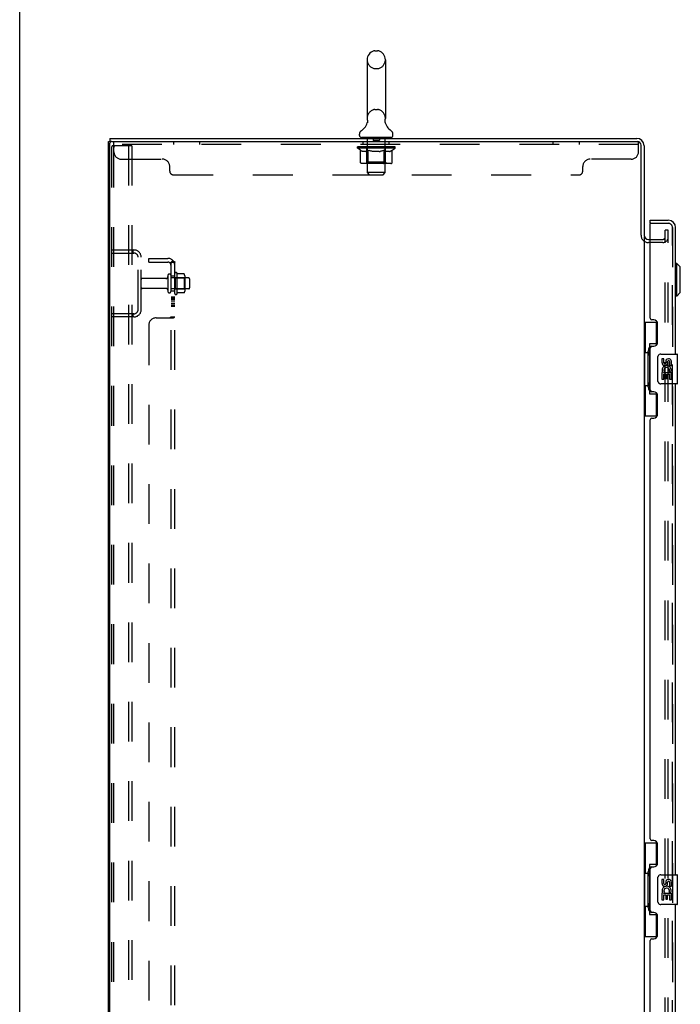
# Model space of a CAD drawing. Header units: inches. Extents: x 0 to 243, y 0 to 157.
# Tile 5 of 28: x 0 to 22, y 86 to 119. Entities that reach past the tile are written whole.
import ezdxf

# ---------------------------------------------------------------- set-up
doc = ezdxf.new("R2010")
doc.units = ezdxf.units.IN
doc.header["$LTSCALE"] = 13.348617
doc.header["$MEASUREMENT"] = 0
doc.linetypes.add('HIDDEN', pattern=[0.2, 0.1, -0.1])
doc.layers.get('0').update_dxf_attribs({"linetype": 'CONTINUOUS'})
for name, color, linetype in [('DEFAULT_2', 8, 'HIDDEN'), ('MAIN_RH_DOOR_ASSEMBLY', 7, 'CONTINUOUS'), ('SECONDARY_LH_DOOR_ASSEMBLY', 7, 'CONTINUOUS'), ('SUBPANEL', 7, 'CONTINUOUS')]:
    doc.layers.add(name, color=color, linetype=linetype)

msp = doc.modelspace()

# ---------------------------------------------------------------- linework, layer by layer
at = {"color": 7, "linetype": 'Continuous'}
for p, q in [((0, 0), (0, 157.043)), ((11.674, 117.486), (11.674, 115.511)), ((11.936, 117.786), (12.023, 117.786)), ((12.286, 117.486), (12.286, 115.511)), ((11.68, 115.368), (11.678, 115.363)), ((12.274, 115.422), (12.275, 115.427)), ((12.274, 115.417), (12.274, 115.422)), ((12.274, 115.412), (12.274, 115.417)), ((12.274, 115.407), (12.274, 115.412)), ((12.274, 115.402), (12.274, 115.407)), ((12.274, 115.397), (12.274, 115.402)), ((12.275, 115.392), (12.274, 115.397)), ((12.275, 115.427), (12.276, 115.432)), ((12.275, 115.387), (12.275, 115.392)), ((12.276, 115.382), (12.275, 115.387)), ((12.276, 115.432), (12.277, 115.437)), ((12.277, 115.378), (12.276, 115.383)), ((12.277, 115.437), (12.278, 115.441)), ((12.278, 115.374), (12.277, 115.378)), ((3.032, 114.841), (3.032, 114.737)), ((3.032, 114.841), (20.733, 114.841)), ((11.417, 114.94), (11.417, 114.979)), ((11.48, 114.871), (11.48, 114.841)), ((12.48, 114.871), (11.48, 114.871)), ((12.48, 114.871), (12.48, 114.841)), ((12.542, 114.94), (12.542, 114.979)), ((2.98, 42.945), (2.98, 114.737)), ((2.98, 114.737), (3.032, 114.737)), ((3.032, 42.997), (3.032, 114.685)), ((3.084, 114.737), (20.751, 114.737)), ((20.876, 111.589), (20.876, 114.612)), ((20.98, 114.594), (20.98, 111.587)), ((20.98, 111.548), (20.98, 50.133)), ((21.122, 111.445), (21.184, 111.445))]:
    msp.add_line(p, q, dxfattribs=at)
at = {"color": 3, "linetype": 'Continuous'}
msp.add_line((3.084, 114.737), (3.032, 114.737), dxfattribs=at)
at = {"color": 7, "linetype": 'Continuous'}
msp.add_lwpolyline([(11.682, 115.441), (11.683, 115.437), (11.684, 115.432), (11.684, 115.427), (11.685, 115.422), (11.685, 115.417), (11.685, 115.412), (11.686, 115.407), (11.685, 115.402), (11.685, 115.397), (11.685, 115.392), (11.684, 115.388), (11.683, 115.383), (11.682, 115.378), (11.681, 115.373), (11.68, 115.368)], dxfattribs=at)
for centre, radius, start, end in [((11.98, 117.486), 0.306, 105.6303, 180), ((11.936, 117.642), 0.144, 90, 105.6303), ((12.023, 117.642), 0.144, 74.3697, 90), ((11.98, 117.486), 0.306, 0, 74.3697), ((11.98, 115.511), 0.306, 180, 193.2053), ((11.98, 115.511), 0.306, 346.7947, 360), ((11.182, 115.527), 0.523, 304.6624, 347.2389), ((12.778, 115.527), 0.523, 192.7611, 235.3376), ((11.561, 114.979), 0.144, 124.6624, 180), ((11.486, 114.94), 0.069, 180, 265), ((12.473, 114.94), 0.069, 275, 360), ((12.398, 114.979), 0.144, 360, 55.3376), ((20.733, 114.594), 0.246, 0, 90), ((3.084, 114.685), 0.052, 90, 180), ((20.751, 114.612), 0.125, 0, 90), ((21.122, 111.587), 0.142, 180, 270)]:
    msp.add_arc(centre, radius, start, end, dxfattribs=at)
at = {"layer": 'DEFAULT_2', "color": 8, "linetype": 'HIDDEN'}
for p, q in [((11.936, 117.186), (12.023, 117.186)), ((11.936, 115.811), (12.023, 115.811)), ((11.667, 114.871), (11.667, 114.841)), ((11.68, 113.69), (11.68, 114.841)), ((11.875, 114.861), (11.875, 114.781)), ((12.085, 114.861), (12.085, 114.781)), ((12.28, 113.69), (12.28, 114.841)), ((12.292, 114.871), (12.292, 114.841)), ((3.084, 114.528), (3.084, 43.153)), ((3.201, 114.591), (3.128, 114.591)), ((3.157, 114.528), (3.157, 43.153)), ((3.167, 114.392), (3.167, 114.737)), ((20.792, 114.633), (3.167, 114.633)), ((3.762, 114.591), (3.201, 114.591)), ((3.658, 114.591), (3.658, 43.091)), ((3.762, 114.591), (3.762, 43.091)), ((5.167, 114.737), (5.167, 114.633)), ((6.042, 114.737), (6.042, 114.633)), ((11.346, 114.51), (11.346, 114.557)), ((11.446, 114.44), (11.346, 114.51)), ((12.613, 114.51), (11.346, 114.51)), ((11.356, 114.55), (11.356, 114.557)), ((11.365, 114.547), (11.365, 114.55)), ((11.365, 114.547), (12.595, 114.547)), ((11.374, 114.547), (11.374, 114.55)), ((11.374, 114.547), (11.374, 114.55)), ((11.385, 114.55), (11.385, 114.557)), ((11.401, 114.547), (11.401, 114.55)), ((11.403, 114.547), (11.403, 114.55)), ((11.431, 114.55), (11.431, 114.557)), ((11.446, 114.547), (11.446, 114.55)), ((11.448, 114.547), (11.448, 114.55)), ((11.653, 114.55), (11.451, 114.55)), ((11.495, 114.55), (11.495, 114.557)), ((11.496, 114.547), (11.496, 114.55)), ((11.497, 114.547), (11.497, 114.55)), ((11.5, 114.547), (11.5, 114.55)), ((11.507, 114.547), (11.507, 114.55)), ((11.507, 114.547), (11.507, 114.55)), ((11.51, 114.547), (11.51, 114.55)), ((11.514, 114.547), (11.514, 114.551)), ((11.518, 114.547), (11.518, 114.55)), ((11.532, 114.547), (11.532, 114.55)), ((11.542, 114.633), (11.542, 114.737)), ((11.55, 114.547), (11.55, 114.55)), ((11.551, 114.547), (11.551, 114.552)), ((11.571, 114.547), (11.571, 114.55)), ((11.571, 114.547), (11.571, 114.55)), ((11.573, 114.55), (11.573, 114.557)), ((11.582, 114.547), (11.582, 114.55)), ((11.586, 114.547), (11.586, 114.55)), ((11.596, 114.547), (11.596, 114.55)), ((11.607, 114.547), (11.607, 114.554)), ((11.622, 114.547), (11.622, 114.55)), ((11.625, 114.547), (11.625, 114.55)), ((11.653, 114.547), (11.653, 114.55)), ((11.72, 114.55), (11.658, 114.55)), ((11.663, 114.55), (11.663, 114.557)), ((11.667, 114.038), (11.667, 114.507)), ((11.67, 114.547), (11.67, 114.55)), ((11.674, 114.547), (11.674, 114.55)), ((11.68, 114.547), (11.68, 114.555)), ((11.685, 114.547), (11.685, 114.55)), ((11.696, 114.547), (11.696, 114.55)), ((11.72, 114.547), (11.72, 114.55)), ((11.795, 114.55), (11.735, 114.55)), ((11.756, 114.547), (11.756, 114.55)), ((11.763, 114.55), (11.763, 114.557)), ((11.767, 114.547), (11.767, 114.55)), ((11.769, 114.547), (11.769, 114.556)), ((11.772, 114.547), (11.772, 114.55)), ((11.779, 114.547), (11.779, 114.55)), ((11.795, 114.547), (11.795, 114.55)), ((11.875, 114.55), (11.821, 114.55)), ((11.834, 114.547), (11.834, 114.55)), ((11.865, 114.55), (11.98, 114.557)), ((11.87, 114.55), (11.87, 114.557)), ((11.87, 114.55), (11.87, 114.557)), ((11.87, 114.557), (11.87, 114.557)), ((11.87, 114.547), (11.87, 114.55)), ((11.874, 114.547), (11.874, 114.55)), ((11.875, 114.547), (11.875, 114.55)), ((11.876, 114.547), (11.876, 114.55)), ((12.075, 114.771), (11.885, 114.771)), ((11.959, 114.55), (11.911, 114.55)), ((11.916, 114.547), (11.916, 114.55)), ((11.959, 114.547), (11.959, 114.55)), ((11.977, 114.55), (11.977, 114.55)), ((11.977, 114.547), (11.977, 114.55)), ((11.977, 114.547), (11.977, 114.55)), ((11.98, 114.55), (11.98, 114.557)), ((11.98, 114.557), (12.094, 114.55)), ((11.982, 114.547), (11.982, 114.55)), ((11.982, 114.547), (11.982, 114.55)), ((11.982, 114.55), (11.982, 114.55)), ((12, 114.547), (12, 114.55)), ((12, 114.55), (12.049, 114.55)), ((12.043, 114.547), (12.043, 114.55)), ((12.084, 114.547), (12.084, 114.55)), ((12.084, 114.547), (12.084, 114.55)), ((12.084, 114.55), (12.139, 114.55)), ((12.085, 114.547), (12.085, 114.55)), ((12.089, 114.55), (12.089, 114.557)), ((12.089, 114.557), (12.09, 114.557)), ((12.089, 114.547), (12.089, 114.55)), ((12.09, 114.55), (12.09, 114.557)), ((12.126, 114.547), (12.126, 114.55)), ((12.165, 114.547), (12.165, 114.55)), ((12.165, 114.55), (12.224, 114.55)), ((12.18, 114.547), (12.18, 114.55)), ((12.187, 114.547), (12.187, 114.55)), ((12.19, 114.547), (12.19, 114.556)), ((12.193, 114.547), (12.193, 114.55)), ((12.196, 114.55), (12.196, 114.557)), ((12.203, 114.547), (12.203, 114.55)), ((12.24, 114.547), (12.24, 114.55)), ((12.24, 114.55), (12.302, 114.55)), ((12.264, 114.547), (12.264, 114.55)), ((12.275, 114.547), (12.275, 114.55)), ((12.279, 114.547), (12.279, 114.555)), ((12.285, 114.547), (12.285, 114.55)), ((12.289, 114.547), (12.289, 114.55)), ((12.292, 114.038), (12.292, 114.507)), ((12.296, 114.55), (12.296, 114.557)), ((12.307, 114.547), (12.307, 114.55)), ((12.307, 114.55), (12.613, 114.55)), ((12.334, 114.547), (12.334, 114.55)), ((12.337, 114.547), (12.337, 114.55)), ((12.352, 114.547), (12.352, 114.554)), ((12.364, 114.547), (12.364, 114.55)), ((12.373, 114.547), (12.373, 114.55)), ((12.377, 114.547), (12.377, 114.55)), ((12.387, 114.55), (12.387, 114.557)), ((12.388, 114.547), (12.388, 114.55)), ((12.388, 114.547), (12.388, 114.55)), ((12.409, 114.547), (12.409, 114.552)), ((12.409, 114.547), (12.409, 114.55)), ((12.417, 114.633), (12.417, 114.737)), ((12.427, 114.547), (12.427, 114.55)), ((12.441, 114.547), (12.441, 114.55)), ((12.446, 114.547), (12.446, 114.551)), ((12.449, 114.547), (12.449, 114.55)), ((12.452, 114.547), (12.452, 114.55)), ((12.452, 114.547), (12.452, 114.55)), ((12.46, 114.547), (12.46, 114.55)), ((12.463, 114.547), (12.463, 114.55)), ((12.463, 114.547), (12.463, 114.55)), ((12.465, 114.55), (12.465, 114.557)), ((12.492, 114.553), (12.612, 114.554)), ((12.492, 114.55), (12.492, 114.553)), ((12.511, 114.547), (12.511, 114.55)), ((12.514, 114.547), (12.514, 114.55)), ((12.516, 114.442), (12.613, 114.51)), ((12.528, 114.55), (12.528, 114.557)), ((12.557, 114.547), (12.557, 114.55)), ((12.558, 114.547), (12.558, 114.55)), ((12.575, 114.55), (12.575, 114.557)), ((12.585, 114.547), (12.585, 114.55)), ((12.586, 114.547), (12.586, 114.55)), ((12.595, 114.547), (12.595, 114.55)), ((12.603, 114.55), (12.603, 114.557)), ((12.612, 114.55), (12.612, 114.554)), ((12.613, 114.51), (12.613, 114.55)), ((17.917, 114.737), (17.917, 114.633)), ((18.792, 114.737), (18.792, 114.633)), ((20.751, 114.737), (20.792, 114.737)), ((20.792, 114.392), (20.792, 114.737)), ((11.446, 114.035), (11.446, 114.44)), ((11.446, 114.44), (11.46, 114.431)), ((11.474, 114.423), (11.46, 114.431)), ((11.487, 114.415), (11.473, 114.423)), ((11.501, 114.409), (11.487, 114.415)), ((11.514, 114.403), (11.5, 114.409)), ((11.527, 114.398), (11.514, 114.403)), ((11.631, 114.398), (11.527, 114.398)), ((11.631, 114.398), (11.645, 114.403)), ((11.658, 114.409), (11.644, 114.403)), ((11.672, 114.415), (11.658, 114.409)), ((11.685, 114.423), (11.672, 114.415)), ((11.699, 114.431), (11.685, 114.423)), ((11.713, 114.441), (11.699, 114.431)), ((11.713, 114.035), (11.713, 114.441)), ((11.713, 114.441), (11.742, 114.431)), ((11.77, 114.423), (11.742, 114.431)), ((11.798, 114.415), (11.77, 114.423)), ((11.826, 114.408), (11.798, 114.415)), ((11.853, 114.403), (11.825, 114.409)), ((11.881, 114.398), (11.853, 114.403)), ((12.079, 114.398), (11.881, 114.398)), ((12.079, 114.398), (12.107, 114.403)), ((12.135, 114.409), (12.106, 114.403)), ((12.163, 114.415), (12.134, 114.409)), ((12.191, 114.423), (12.162, 114.415)), ((12.22, 114.432), (12.19, 114.423)), ((12.248, 114.442), (12.219, 114.432)), ((12.248, 114.035), (12.248, 114.442)), ((12.248, 114.442), (12.263, 114.432)), ((12.278, 114.423), (12.263, 114.432)), ((12.292, 114.415), (12.278, 114.423)), ((12.307, 114.408), (12.292, 114.415)), ((12.321, 114.403), (12.306, 114.409)), ((12.335, 114.398), (12.321, 114.403)), ((12.429, 114.398), (12.335, 114.398)), ((12.429, 114.398), (12.443, 114.403)), ((12.458, 114.409), (12.443, 114.403)), ((12.472, 114.415), (12.457, 114.409)), ((12.487, 114.423), (12.472, 114.415)), ((12.501, 114.432), (12.486, 114.423)), ((12.516, 114.442), (12.501, 114.432)), ((12.516, 114.035), (12.516, 114.442)), ((3.417, 114.142), (4.792, 114.142)), ((5.042, 113.737), (5.042, 113.892)), ((12.473, 113.998), (11.488, 113.998)), ((11.667, 114.038), (11.627, 113.998)), ((12.292, 114.038), (11.667, 114.038)), ((11.725, 114.003), (11.722, 114.005)), ((11.73, 113.999), (11.727, 114.001)), ((11.732, 113.999), (11.73, 113.999)), ((11.735, 113.998), (11.732, 113.999)), ((12.292, 114.038), (12.332, 113.998)), ((18.917, 113.737), (18.917, 113.892)), ((20.542, 114.142), (19.167, 114.142)), ((5.167, 113.612), (18.792, 113.612)), ((11.749, 113.621), (11.68, 113.69)), ((12.28, 113.69), (11.68, 113.69)), ((11.749, 113.621), (12.211, 113.621)), ((12.211, 113.621), (12.28, 113.69)), ((21.688, 49.924), (21.688, 111.757)), ((21.792, 111.757), (21.688, 111.757)), ((21.792, 49.924), (21.792, 111.757)), ((21.606, 111.341), (21.122, 111.341)), ((21.184, 111.445), (21.606, 111.445)), ((3.084, 111.091), (3.837, 111.091)), ((3.084, 110.987), (3.837, 110.987)), ((3.805, 111.091), (3.805, 110.987)), ((3.98, 109.087), (3.98, 110.844)), ((4.084, 109.087), (4.084, 110.844)), ((4.978, 110.23), (4.978, 109.701)), ((5.084, 109.701), (5.084, 110.23)), ((5.209, 109.632), (5.209, 110.3)), ((5.279, 110.322), (5.279, 109.61)), ((5.523, 110.285), (5.305, 110.285)), ((5.545, 110.221), (5.545, 109.71)), ((4.915, 110.132), (4.114, 110.132)), ((5.679, 110.149), (5.084, 110.149)), ((5.229, 110.149), (5.209, 110.169)), ((5.229, 110.149), (5.229, 109.782)), ((5.229, 110.149), (5.525, 110.149)), ((5.525, 110.149), (5.545, 110.169)), ((5.525, 110.149), (5.525, 109.782)), ((5.709, 110.119), (5.709, 109.813)), ((4.915, 109.8), (4.114, 109.8)), ((5.679, 109.783), (5.084, 109.783)), ((5.229, 109.782), (5.209, 109.762)), ((5.229, 109.782), (5.525, 109.782)), ((5.523, 109.647), (5.305, 109.647)), ((5.525, 109.782), (5.545, 109.762)), ((3.837, 108.945), (3.084, 108.945)), ((3.805, 108.945), (3.805, 108.841)), ((3.837, 108.841), (3.084, 108.841))]:
    msp.add_line(p, q, dxfattribs=at)
for points in [[(3.128, 114.591), (3.124, 114.59), (3.12, 114.59), (3.116, 114.589), (3.113, 114.587), (3.109, 114.585), (3.106, 114.582), (3.102, 114.579), (3.099, 114.576), (3.097, 114.572), (3.094, 114.568), (3.092, 114.564), (3.09, 114.559), (3.088, 114.555), (3.086, 114.55), (3.085, 114.544), (3.084, 114.539), (3.084, 114.534), (3.084, 114.528)], [(3.201, 114.591), (3.198, 114.59), (3.194, 114.59), (3.19, 114.589), (3.186, 114.587), (3.183, 114.585), (3.179, 114.582), (3.176, 114.579), (3.173, 114.576), (3.17, 114.572), (3.168, 114.568), (3.165, 114.564), (3.163, 114.559), (3.161, 114.555), (3.16, 114.55), (3.159, 114.544), (3.158, 114.539), (3.157, 114.534), (3.157, 114.528)], [(11.488, 113.998), (11.483, 113.999), (11.478, 113.999), (11.473, 114.001), (11.468, 114.003), (11.464, 114.005), (11.459, 114.008), (11.456, 114.012), (11.452, 114.016), (11.449, 114.02), (11.447, 114.025), (11.446, 114.03), (11.446, 114.035)], [(11.714, 114.025), (11.713, 114.03), (11.713, 114.035)], [(11.715, 114.02), (11.714, 114.025), (11.714, 114.03), (11.713, 114.035)], [(11.727, 114.001), (11.725, 114.003), (11.722, 114.005), (11.72, 114.008), (11.718, 114.012), (11.717, 114.016), (11.715, 114.02)], [(11.72, 114.008), (11.718, 114.012), (11.717, 114.016)], [(12.227, 113.998), (12.23, 113.999), (12.232, 113.999), (12.235, 114.001), (12.237, 114.003), (12.239, 114.005), (12.242, 114.008), (12.244, 114.012), (12.245, 114.016), (12.247, 114.02), (12.248, 114.025), (12.248, 114.03), (12.248, 114.035)], [(12.473, 113.998), (12.478, 113.999), (12.484, 113.999), (12.489, 114.001), (12.493, 114.003), (12.498, 114.005), (12.502, 114.008), (12.506, 114.012), (12.51, 114.016), (12.512, 114.02), (12.514, 114.025), (12.516, 114.03), (12.516, 114.035)], [(5.305, 110.285), (5.304, 110.285), (5.303, 110.285), (5.302, 110.285), (5.301, 110.286), (5.3, 110.286), (5.3, 110.286), (5.299, 110.287), (5.299, 110.287), (5.298, 110.287), (5.298, 110.288), (5.298, 110.288), (5.297, 110.288), (5.297, 110.289), (5.297, 110.289), (5.297, 110.289), (5.297, 110.289), (5.296, 110.29), (5.296, 110.29)], [(5.532, 110.279), (5.532, 110.28), (5.531, 110.281), (5.529, 110.283), (5.528, 110.283), (5.526, 110.284), (5.525, 110.284), (5.523, 110.285)], [(5.296, 109.642), (5.296, 109.642), (5.297, 109.642), (5.297, 109.642), (5.297, 109.643), (5.297, 109.643), (5.297, 109.643), (5.298, 109.643), (5.298, 109.644), (5.298, 109.644), (5.299, 109.644), (5.299, 109.645), (5.3, 109.645), (5.3, 109.646), (5.301, 109.646), (5.302, 109.646), (5.303, 109.647), (5.304, 109.647), (5.305, 109.647)], [(5.532, 109.653), (5.532, 109.651), (5.531, 109.65), (5.529, 109.649), (5.528, 109.648), (5.526, 109.647), (5.525, 109.647), (5.523, 109.647)]]:
    msp.add_lwpolyline(points, dxfattribs=at)
for centre, radius, start, end in [((11.98, 117.486), 0.306, 180, 254.3697), ((11.98, 117.486), 0.306, 285.6303, 360), ((11.936, 117.33), 0.144, 254.3697, 270), ((12.023, 117.33), 0.144, 270, 285.6303), ((11.98, 115.511), 0.306, 105.6303, 180), ((11.936, 115.667), 0.144, 90, 105.6303), ((12.023, 115.667), 0.144, 74.3697, 90), ((11.98, 115.511), 0.306, 0, 74.3697), ((11.486, 114.94), 0.069, 265, 270), ((11.65, 114.841), 0.03, 0, 90), ((11.865, 114.861), 0.01, 0, 90), ((12.095, 114.861), 0.01, 90, 180), ((12.31, 114.841), 0.03, 90, 180), ((12.473, 114.94), 0.069, 270, 275), ((11.627, 114.507), 0.0398, 0, 90), ((11.885, 114.781), 0.01, 180, 270), ((12.075, 114.781), 0.01, 270, 360), ((12.332, 114.507), 0.0398, 90, 180), ((3.417, 114.392), 0.25, 180, 270), ((20.542, 114.392), 0.25, 270, 360), ((4.792, 113.892), 0.25, 0, 90), ((19.167, 113.892), 0.25, 90, 180), ((5.167, 113.737), 0.125, 180, 270), ((18.792, 113.737), 0.125, 270, 360), ((21.122, 111.587), 0.246, 180, 270), ((21.606, 111.527), 0.186, 270, 360), ((21.606, 111.527), 0.0823, 270, 360), ((3.837, 110.844), 0.246, 0, 90), ((3.837, 110.844), 0.142, 0, 90), ((5.031, 110.23), 0.053, 0, 180), ((5.247, 110.3), 0.0384, 34.4497, 180), ((4.678, 109.966), 0.698, 27.6814, 30.6631), ((5.403, 110.221), 0.141, 0, 23.95), ((4.114, 110.102), 0.03, 90, 180), ((4.915, 110.194), 0.0625, 270, 360), ((5.679, 110.119), 0.03, 0, 90), ((4.114, 109.83), 0.03, 180, 270), ((4.915, 109.737), 0.0625, 0, 90), ((5.031, 109.701), 0.053, 180, 360), ((5.247, 109.632), 0.0384, 180, 325.5503), ((4.678, 109.966), 0.698, 329.3369, 332.3186), ((5.403, 109.71), 0.141, 336.05, 360), ((5.679, 109.813), 0.03, 270, 360), ((3.837, 109.087), 0.246, 270, 360), ((3.837, 109.087), 0.142, 270, 360)]:
    msp.add_arc(centre, radius, start, end, dxfattribs=at)
for centre, major_axis, ratio, start_param, end_param in [((11.98, 114.557), (0.633, 0.007), 0.05963, 2.96643, 3.140963), ((11.327, 114.545), (0.198, 0), 0.060556, 0.430652, 1.470503), ((11.98, 114.557), (0.633, 0), 0.060556, -3.141593, -2.96706), ((11.327, 114.538), (0.198, 0.002), 0.05963, 1.376596, 1.469874), ((11.98, 114.557), (0.633, 0.013), 0.05688, 2.791345, 2.965878), ((11.371, 114.545), (0.198, -0.002), 0.05963, 0.605815, 1.645666), ((11.302, 114.545), (0.198, 0.002), 0.05963, 0.25549, 1.295341), ((11.98, 114.557), (0.633, -0.007), 0.05963, -2.96643, -2.791898), ((11.371, 114.538), (0.198, 0), 0.060556, 1.551758, 1.645036), ((11.302, 114.538), (0.198, 0.004), 0.05688, 1.20151, 1.294789), ((11.372, 114.54), (0.164, 0.002), 0.05963, 1.065228, 1.614276), ((11.352, 114.54), (0.164, 0.003), 0.05688, 0.890143, 1.43919), ((11.41, 114.54), (0.164, 0), 0.060556, 1.240391, 1.789438), ((11.98, 114.557), (0.633, 0.019), 0.052395, 2.616403, 2.790936), ((11.433, 114.545), (0.198, -0.004), 0.05688, 0.7809, 1.820751), ((11.298, 114.545), (0.198, 0.004), 0.05688, 0.080405, 1.120256), ((11.98, 114.557), (0.633, -0.013), 0.05688, -2.791345, -2.616812), ((11.433, 114.538), (0.198, -0.002), 0.05963, 1.72692, 1.820198), ((11.298, 114.538), (0.198, 0.006), 0.052395, 1.026568, 1.119847), ((11.351, 114.54), (0.164, 0.005), 0.052395, 0.715201, 1.264248), ((11.466, 114.54), (0.164, -0.002), 0.05963, 1.415553, 1.9646), ((11.98, 114.557), (0.633, 0.025), 0.046319, 2.441654, 2.616187), ((11.513, 114.545), (0.198, -0.006), 0.052395, 0.955842, 1.995693), ((11.315, 114.545), (0.198, 0.006), 0.052395, -0.094537, 0.945314), ((11.98, 114.557), (0.633, -0.019), 0.052395, -2.616403, -2.44187), ((11.513, 114.538), (0.198, -0.004), 0.05688, 1.902006, 1.995284), ((11.315, 114.538), (0.198, 0.008), 0.046319, 0.851819, 0.945098), ((11.37, 114.54), (0.164, 0.006), 0.046319, 0.540452, 1.089499), ((11.537, 114.54), (0.164, -0.003), 0.05688, 1.590638, 2.139686), ((11.98, 114.557), (0.633, 0.029), 0.038841, 2.267123, 2.441656), ((11.606, 114.545), (0.198, -0.008), 0.046319, 1.130591, 2.170442), ((11.353, 114.545), (0.198, 0.008), 0.046319, -0.269286, 0.770565), ((11.98, 114.557), (0.633, -0.025), 0.046319, -2.441654, -2.267121), ((11.606, 114.538), (0.198, -0.006), 0.052395, 2.076947, 2.170226), ((11.353, 114.538), (0.198, 0.009), 0.038841, 0.677289, 0.770567), ((11.407, 114.54), (0.164, 0.008), 0.038841, 0.365921, 0.914969), ((11.621, 114.54), (0.164, -0.005), 0.052395, 1.76558, 2.314627), ((11.98, 114.557), (0.633, 0.033), 0.030195, 2.09281, 2.267343), ((11.711, 114.545), (0.198, -0.009), 0.038841, 1.305122, 2.344973), ((11.409, 114.545), (0.198, 0.009), 0.038841, -0.443817, 0.596034), ((11.98, 114.557), (0.633, -0.029), 0.038841, -2.267123, -2.092591), ((11.711, 114.538), (0.198, -0.008), 0.046319, 2.251696, 2.344975), ((11.409, 114.538), (0.198, 0.01), 0.030195, 0.502975, 0.596254), ((11.461, 114.54), (0.164, 0.009), 0.030195, 0.191608, 0.740655), ((11.717, 114.54), (0.164, -0.006), 0.046319, 1.940329, 2.489376), ((11.482, 114.545), (0.198, 0.01), 0.030195, -0.61813, 0.421721), ((11.824, 114.545), (0.198, -0.01), 0.030195, 1.479435, 2.519286), ((11.98, 114.557), (0.633, 0.036), 0.020645, 1.918687, 2.09322), ((11.98, 114.557), (0.633, -0.033), 0.030195, -2.09281, -1.918277), ((11.824, 114.538), (0.198, -0.009), 0.038841, 2.426227, 2.519505), ((11.482, 114.538), (0.198, 0.011), 0.020645, 0.328852, 0.422131), ((11.531, 114.54), (0.164, 0.009), 0.020645, 0.017485, 0.566532), ((11.82, 114.54), (0.164, -0.008), 0.038841, 2.11486, 2.663907), ((11.571, 114.545), (0.198, 0.011), 0.020645, -0.792253, 0.247598), ((11.942, 114.545), (0.198, -0.011), 0.020645, 1.653558, 2.693409), ((11.98, 114.557), (0.633, 0.038), 0.010478, 1.744704, 1.919237), ((11.98, 114.557), (0.633, -0.036), 0.020645, -1.918687, -1.744154), ((11.942, 114.538), (0.198, -0.01), 0.030195, 2.60054, 2.693819), ((11.571, 114.538), (0.198, 0.012), 0.010478, 0.154869, 0.248148), ((11.615, 114.54), (0.164, 0.01), 0.010478, 6.126688, 6.675735), ((11.929, 114.54), (0.164, -0.009), 0.030195, 2.289173, 2.83822), ((11.672, 114.545), (0.198, 0.012), 0.010478, -0.966236, -0.000846), ((12.06, 114.545), (0.198, -0.012), 0.010478, 1.827541, 2.867392), ((11.98, 114.557), (0.633, -0.038), 0.010478, -1.744704, -1.570171), ((12.06, 114.538), (0.198, -0.011), 0.020645, 2.774664, 2.867942), ((12.038, 114.54), (0.164, -0.009), 0.020645, 2.463296, 3.012344), ((11.899, 114.545), (0.198, 0.012), 0.010478, 0.274201, 1.314052), ((11.813, 114.54), (0.164, 0.01), 0.010478, -0.000483, 0.504314), ((11.782, 114.538), (0.198, 0.012), 0.010478, 0.099668, 0.192946), ((11.98, 114.557), (0.633, 0.038), 0.010478, -1.571421, -1.396888), ((12.177, 114.538), (0.198, -0.012), 0.010478, 2.948646, 3.041925), ((12.146, 114.54), (0.164, -0.01), 0.010478, 2.637279, 3.142076), ((12.018, 114.545), (0.198, 0.011), 0.020645, 0.448184, 1.488034), ((11.921, 114.54), (0.164, 0.009), 0.020645, 0.129249, 0.678296), ((11.899, 114.538), (0.198, 0.011), 0.020645, 0.273651, 0.366929), ((12.287, 114.545), (0.198, -0.012), 0.010478, -3.140747, -2.175357), ((11.98, 114.557), (0.633, 0.036), 0.020645, -1.397439, -1.222906), ((11.98, 114.557), (0.633, -0.038), 0.010478, 1.222355, 1.396888), ((12.135, 114.545), (0.198, 0.01), 0.030195, 0.622307, 1.662158), ((12.031, 114.54), (0.164, 0.009), 0.030195, 0.303372, 0.852419), ((12.344, 114.54), (0.164, -0.01), 0.010478, 2.749043, 3.29809), ((12.388, 114.545), (0.198, -0.011), 0.020645, 2.893995, 3.933846), ((12.018, 114.538), (0.198, 0.01), 0.030195, 0.447774, 0.541052), ((12.388, 114.538), (0.198, -0.012), 0.010478, 2.893445, 2.986723), ((11.98, 114.557), (0.633, 0.033), 0.030195, -1.223315, -1.048783), ((11.98, 114.557), (0.633, -0.036), 0.020645, 1.048373, 1.222906), ((12.248, 114.545), (0.198, 0.009), 0.038841, 0.79662, 1.836471), ((12.139, 114.54), (0.164, 0.008), 0.038841, 0.477686, 1.026733), ((12.428, 114.54), (0.164, -0.009), 0.020645, 2.57506, 3.124108), ((12.477, 114.545), (0.198, -0.01), 0.030195, 2.719872, 3.759723), ((12.353, 114.545), (0.198, 0.008), 0.046319, 0.971151, 2.011002), ((12.135, 114.538), (0.198, 0.009), 0.038841, 0.622087, 0.715366), ((12.477, 114.538), (0.198, -0.011), 0.020645, 2.719462, 2.812741), ((11.98, 114.557), (0.633, 0.029), 0.038841, -1.049002, -0.874469), ((11.98, 114.557), (0.633, -0.033), 0.030195, 0.87425, 1.048783), ((12.242, 114.54), (0.164, 0.006), 0.046319, 0.652216, 1.201263), ((12.447, 114.545), (0.198, 0.006), 0.052395, 1.1459, 2.185751), ((12.498, 114.54), (0.164, -0.009), 0.030195, 2.400937, 2.949985), ((12.55, 114.545), (0.198, -0.009), 0.038841, 2.545558, 3.585409), ((12.338, 114.54), (0.164, 0.005), 0.052395, 0.826965, 1.376012), ((12.248, 114.538), (0.198, 0.008), 0.046319, 0.796618, 0.889896), ((12.55, 114.538), (0.198, -0.01), 0.030195, 2.545339, 2.638617), ((12.526, 114.545), (0.198, 0.004), 0.05688, 1.320842, 2.360692), ((11.98, 114.557), (0.633, 0.025), 0.046319, -0.874471, -0.699939), ((11.98, 114.557), (0.633, -0.029), 0.038841, 0.699936, 0.874469), ((12.607, 114.545), (0.198, -0.008), 0.046319, 2.371028, 3.410879), ((12.552, 114.54), (0.164, -0.008), 0.038841, 2.226624, 2.775671), ((12.589, 114.545), (0.198, 0.002), 0.05963, 1.495927, 2.535778), ((12.423, 114.54), (0.164, 0.003), 0.05688, 1.001907, 1.550954), ((12.644, 114.545), (0.198, -0.006), 0.052395, 2.196279, 3.23613), ((12.589, 114.54), (0.164, -0.006), 0.046319, 2.052093, 2.601141), ((12.353, 114.538), (0.198, 0.006), 0.052395, 0.971367, 1.064645), ((12.607, 114.538), (0.198, -0.009), 0.038841, 2.371026, 2.464304), ((12.633, 114.545), (0.198, 0), 0.060556, 2.364024, 2.71094), ((12.661, 114.545), (0.198, -0.004), 0.05688, 2.021337, 3.061188), ((11.98, 114.557), (0.633, 0.019), 0.052395, -0.699723, -0.52519), ((12.657, 114.545), (0.198, -0.002), 0.05963, 1.846251, 2.886102), ((11.98, 114.557), (0.633, -0.025), 0.046319, 0.525406, 0.699939), ((12.494, 114.54), (0.164, 0.002), 0.05963, 1.176993, 1.72604), ((12.608, 114.54), (0.164, -0.005), 0.052395, 1.877344, 2.426392), ((12.549, 114.54), (0.164, 0), 0.060556, 1.352155, 1.901202), ((12.607, 114.54), (0.164, -0.003), 0.05688, 1.702402, 2.25145), ((12.587, 114.54), (0.164, -0.002), 0.05963, 1.527317, 2.076364), ((12.447, 114.538), (0.198, 0.004), 0.05688, 1.146309, 1.239587), ((12.644, 114.538), (0.198, -0.008), 0.046319, 2.196495, 2.289773), ((11.98, 114.557), (0.633, 0.013), 0.05688, -0.524781, -0.350248), ((11.98, 114.557), (0.633, -0.019), 0.052395, 0.350657, 0.52519), ((12.633, 114.538), (0.198, -0.002), 0.05963, 1.764997, 1.971333), ((12.526, 114.538), (0.198, 0.002), 0.05963, 1.321394, 1.414673), ((12.661, 114.538), (0.198, -0.006), 0.052395, 2.021746, 2.115024), ((11.98, 114.557), (0.633, 0.007), 0.05963, -0.349695, -0.175162), ((11.98, 114.557), (0.633, -0.013), 0.05688, 0.175715, 0.350248), ((12.589, 114.538), (0.198, 0), 0.060556, 1.496556, 1.589835), ((12.657, 114.538), (0.198, -0.004), 0.05688, 1.846804, 1.940083), ((11.98, 114.557), (0.633, -0.007), 0.05963, 6.27665, 6.458348), ((11.98, 114.557), (0.633, 0), 0.060556, -0.174533, -0.058352)]:
    msp.add_ellipse(centre, major_axis=major_axis, ratio=ratio, start_param=start_param, end_param=end_param, dxfattribs=at)
at = {"layer": 'MAIN_RH_DOOR_ASSEMBLY', "color": 8, "linetype": 'HIDDEN'}
for p, q in [((21.204, 111.987), (21.791, 111.987)), ((21.934, 49.837), (21.934, 111.844))]:
    msp.add_line(p, q, dxfattribs=at)
msp.add_arc((21.791, 111.844), 0.142, 0, 90, dxfattribs=at)
at = {"layer": 'SECONDARY_LH_DOOR_ASSEMBLY', "color": 7, "linetype": 'Continuous'}
for p, q in [((21.184, 111.987), (21.184, 112.091)), ((21.204, 111.987), (21.184, 111.987)), ((22.077, 110.641), (22.038, 110.641)), ((22.077, 109.539), (22.077, 110.641)), ((22.195, 110.523), (22.077, 110.641)), ((22.195, 109.657), (22.195, 110.523)), ((22.077, 109.539), (22.038, 109.539)), ((22.195, 109.657), (22.077, 109.539)), ((20.98, 108.666), (21.42, 108.666)), ((21.019, 108.666), (21.019, 107.641)), ((21.384, 108.666), (21.384, 107.886)), ((21.157, 107.931), (21.157, 106.251)), ((21.384, 107.931), (21.157, 107.931)), ((20.997, 107.641), (20.997, 106.541)), ((20.997, 107.641), (21.12, 107.641)), ((21.12, 107.671), (21.12, 107.691)), ((21.12, 106.541), (21.12, 107.641)), ((21.543, 107.591), (22.083, 107.591)), ((22.098, 106.606), (22.098, 107.576)), ((21.443, 106.691), (21.443, 107.491)), ((21.58, 107.436), (21.58, 107.3)), ((21.643, 107.436), (21.58, 107.436)), ((21.643, 107.3), (21.643, 107.436)), ((21.708, 107.363), (21.708, 107.294)), ((21.769, 107.3), (21.769, 107.342)), ((21.832, 107.342), (21.832, 107.206)), ((21.895, 107.206), (21.895, 107.342)), ((21.58, 106.975), (21.58, 106.745)), ((21.598, 106.975), (21.58, 106.975)), ((21.633, 106.975), (21.66, 106.994)), ((21.633, 106.975), (21.895, 106.975)), ((21.643, 106.745), (21.643, 106.912)), ((21.643, 106.912), (21.708, 106.912)), ((21.708, 106.912), (21.708, 106.776)), ((21.769, 106.776), (21.769, 106.912)), ((21.769, 106.912), (21.832, 106.912)), ((21.824, 107.011), (21.882, 106.986)), ((21.832, 107.206), (21.895, 107.206)), ((21.832, 106.912), (21.832, 106.745)), ((21.895, 106.745), (21.895, 106.975)), ((22.083, 106.591), (21.543, 106.591)), ((21.58, 106.745), (21.643, 106.745)), ((21.708, 106.776), (21.769, 106.776)), ((21.832, 106.745), (21.895, 106.745)), ((20.997, 106.541), (21.12, 106.541)), ((21.019, 106.541), (21.019, 105.516)), ((21.12, 106.49), (21.12, 106.51)), ((21.157, 106.251), (21.384, 106.251)), ((21.384, 106.296), (21.384, 105.516)), ((20.98, 105.516), (21.42, 105.516)), ((20.98, 91.166), (21.42, 91.166)), ((21.019, 91.166), (21.019, 90.141)), ((21.384, 91.166), (21.384, 90.386)), ((21.157, 90.431), (21.157, 88.751)), ((21.384, 90.431), (21.157, 90.431)), ((20.997, 90.141), (20.997, 89.041)), ((20.997, 90.141), (21.12, 90.141)), ((21.12, 90.171), (21.12, 90.191)), ((21.12, 89.041), (21.12, 90.141)), ((21.543, 90.091), (22.083, 90.091)), ((22.098, 89.106), (22.098, 90.076)), ((21.443, 89.191), (21.443, 89.991)), ((21.58, 89.936), (21.58, 89.8)), ((21.643, 89.936), (21.58, 89.936)), ((21.643, 89.8), (21.643, 89.936)), ((21.708, 89.863), (21.708, 89.794)), ((21.769, 89.8), (21.769, 89.842)), ((21.832, 89.842), (21.832, 89.706)), ((21.832, 89.706), (21.895, 89.706)), ((21.895, 89.706), (21.895, 89.842)), ((21.58, 89.475), (21.58, 89.245)), ((21.598, 89.475), (21.58, 89.475)), ((21.633, 89.475), (21.66, 89.494)), ((21.633, 89.475), (21.895, 89.475)), ((21.643, 89.245), (21.643, 89.412)), ((21.643, 89.412), (21.708, 89.412)), ((21.708, 89.412), (21.708, 89.276)), ((21.769, 89.276), (21.769, 89.412)), ((21.769, 89.412), (21.832, 89.412)), ((21.824, 89.511), (21.882, 89.486)), ((21.832, 89.412), (21.832, 89.245)), ((21.895, 89.245), (21.895, 89.475)), ((20.997, 89.041), (21.12, 89.041)), ((21.019, 89.041), (21.019, 88.016)), ((22.083, 89.091), (21.543, 89.091)), ((21.58, 89.245), (21.643, 89.245)), ((21.708, 89.276), (21.769, 89.276)), ((21.832, 89.245), (21.895, 89.245)), ((21.12, 88.99), (21.12, 89.01)), ((21.157, 88.751), (21.384, 88.751)), ((21.384, 88.796), (21.384, 88.016)), ((20.98, 88.016), (21.42, 88.016))]:
    msp.add_line(p, q, dxfattribs=at)
at = {"layer": 'SECONDARY_LH_DOOR_ASSEMBLY', "color": 3, "linetype": 'Continuous'}
for p, q in [((21.184, 112.091), (21.791, 112.091)), ((21.184, 108.798), (21.184, 111.967)), ((22.038, 107.591), (22.038, 111.844)), ((21.304, 108.738), (21.244, 108.738)), ((21.434, 107.988), (21.434, 108.608)), ((21.184, 106.383), (21.184, 107.798)), ((21.244, 107.858), (21.304, 107.858)), ((22.038, 90.091), (22.038, 106.591)), ((21.304, 106.323), (21.244, 106.323)), ((21.434, 105.573), (21.434, 106.193)), ((21.184, 91.298), (21.184, 105.383)), ((21.244, 105.443), (21.304, 105.443)), ((21.304, 91.238), (21.244, 91.238)), ((21.434, 90.488), (21.434, 91.108)), ((21.244, 90.358), (21.304, 90.358)), ((21.184, 88.883), (21.184, 90.298)), ((22.038, 72.591), (22.038, 89.091)), ((21.304, 88.823), (21.244, 88.823)), ((21.434, 88.073), (21.434, 88.693)), ((21.184, 73.798), (21.184, 87.883)), ((21.244, 87.943), (21.304, 87.943))]:
    msp.add_line(p, q, dxfattribs=at)
at = {"layer": 'SECONDARY_LH_DOOR_ASSEMBLY', "color": 8, "linetype": 'HIDDEN'}
for p, q in [((21.204, 111.987), (21.791, 111.987)), ((21.934, 111.844), (21.934, 49.837))]:
    msp.add_line(p, q, dxfattribs=at)
at = {"layer": 'SECONDARY_LH_DOOR_ASSEMBLY', "color": 7, "linetype": 'Continuous'}
for points in [[(21.157, 107.907), (21.157, 107.904), (21.157, 107.9), (21.158, 107.896), (21.159, 107.892), (21.161, 107.887), (21.163, 107.882), (21.166, 107.876), (21.169, 107.87), (21.172, 107.864), (21.176, 107.857), (21.18, 107.849), (21.185, 107.842), (21.19, 107.833), (21.193, 107.83)], [(21.443, 107.491), (21.443, 107.497), (21.443, 107.503), (21.444, 107.509), (21.446, 107.515), (21.447, 107.521), (21.449, 107.527)], [(21.449, 106.655), (21.447, 106.66), (21.446, 106.666), (21.444, 106.672), (21.443, 106.678), (21.443, 106.684), (21.443, 106.691)], [(21.193, 106.352), (21.19, 106.348), (21.185, 106.34), (21.18, 106.332), (21.176, 106.325), (21.172, 106.318), (21.169, 106.311), (21.166, 106.305), (21.163, 106.3), (21.161, 106.295), (21.159, 106.29), (21.158, 106.285), (21.157, 106.281), (21.157, 106.278), (21.157, 106.274)], [(21.157, 90.407), (21.157, 90.404), (21.157, 90.4), (21.158, 90.396), (21.159, 90.392), (21.161, 90.387), (21.163, 90.382), (21.166, 90.376), (21.169, 90.37), (21.172, 90.364), (21.176, 90.357), (21.18, 90.349), (21.185, 90.342), (21.19, 90.333), (21.193, 90.33)], [(21.443, 89.991), (21.443, 89.997), (21.443, 90.003), (21.444, 90.009), (21.446, 90.015), (21.447, 90.021), (21.449, 90.027)], [(21.449, 89.155), (21.447, 89.16), (21.446, 89.166), (21.444, 89.172), (21.443, 89.178), (21.443, 89.184), (21.443, 89.191)], [(21.193, 88.852), (21.19, 88.848), (21.185, 88.84), (21.18, 88.832), (21.176, 88.825), (21.172, 88.818), (21.169, 88.811), (21.166, 88.805), (21.163, 88.8), (21.161, 88.795), (21.159, 88.79), (21.158, 88.785), (21.157, 88.781), (21.157, 88.778), (21.157, 88.774)]]:
    msp.add_lwpolyline(points, dxfattribs=at)
at = {"layer": 'SECONDARY_LH_DOOR_ASSEMBLY', "color": 3, "linetype": 'Continuous'}
for centre, radius, start, end in [((21.204, 111.967), 0.02, 90, 180), ((21.791, 111.844), 0.246, 0, 90), ((21.244, 108.798), 0.06, 180, 270), ((21.304, 108.608), 0.13, 0, 90), ((21.304, 107.988), 0.13, 270, 360), ((21.244, 107.798), 0.06, 90, 180), ((21.244, 106.383), 0.06, 180, 270), ((21.304, 106.193), 0.13, 0, 90), ((21.304, 105.573), 0.13, 270, 360), ((21.244, 105.383), 0.06, 90, 180), ((21.244, 91.298), 0.06, 180, 270), ((21.304, 91.108), 0.13, 0, 90), ((21.244, 90.298), 0.06, 90, 180), ((21.304, 90.488), 0.13, 270, 360), ((21.244, 88.883), 0.06, 180, 270), ((21.304, 88.693), 0.13, 0, 90), ((21.304, 88.073), 0.13, 270, 360), ((21.244, 87.883), 0.06, 90, 180)]:
    msp.add_arc(centre, radius, start, end, dxfattribs=at)
at = {"layer": 'SECONDARY_LH_DOOR_ASSEMBLY', "color": 8, "linetype": 'HIDDEN'}
msp.add_arc((21.791, 111.844), 0.142, 0, 90, dxfattribs=at)
at = {"layer": 'SECONDARY_LH_DOOR_ASSEMBLY', "color": 7, "linetype": 'Continuous'}
for centre, radius, start, end in [((21.543, 107.491), 0.1, 90, 158.7946), ((22.083, 107.576), 0.015, 0, 90), ((21.675, 107.3), 0.0943, 180, 360), ((21.675, 107.3), 0.0314, 180, 261.2295), ((21.674, 107.305), 0.0362, 263.4285, 341.7628), ((21.8, 107.342), 0.0943, 68.6999, 167.4338), ((21.8, 107.342), 0.0314, 0, 180.0485), ((21.8, 107.342), 0.0943, 0, 68.6704), ((21.734, 107.048), 0.154, 161.4199, 206.1963), ((21.737, 107.049), 0.157, 336.5966, 161.8791), ((21.737, 107.049), 0.157, 205.737, 207.8532), ((21.737, 107.049), 0.0943, 336.5966, 215.1122), ((21.543, 106.691), 0.1, 201.205, 270), ((22.083, 106.606), 0.015, 270, 360), ((21.543, 89.991), 0.1, 90, 158.7946), ((22.083, 90.076), 0.015, 0, 90), ((21.675, 89.8), 0.0943, 180, 360), ((21.737, 89.549), 0.157, 336.5966, 161.8791), ((21.675, 89.8), 0.0314, 180, 261.2295), ((21.674, 89.805), 0.0362, 263.4285, 341.7628), ((21.8, 89.842), 0.0943, 68.6999, 167.4338), ((21.8, 89.842), 0.0314, 0, 180.0485), ((21.8, 89.842), 0.0943, 0, 68.6704), ((21.734, 89.548), 0.154, 161.4199, 206.1963), ((21.737, 89.549), 0.157, 205.737, 207.8532), ((21.737, 89.549), 0.0943, 336.5966, 215.1122), ((21.543, 89.191), 0.1, 201.205, 270), ((22.083, 89.106), 0.015, 270, 360)]:
    msp.add_arc(centre, radius, start, end, dxfattribs=at)
for centre, start_param, end_param in [((21.224, 107.681), 0.699287, 1.51401), ((21.224, 107.681), -4.655602, -3.84088), ((21.224, 106.5), 0.699287, 1.51401), ((21.224, 106.5), -4.655602, -3.84088), ((21.224, 90.181), 0.699287, 1.51401), ((21.224, 90.181), -4.655602, -3.84088), ((21.224, 89), 0.699287, 1.51401), ((21.224, 89), -4.655602, -3.84088)]:
    msp.add_ellipse(centre, major_axis=(0, 0.18), ratio=0.579493, start_param=start_param, end_param=end_param, dxfattribs=at)
at = {"layer": 'SUBPANEL', "color": 8, "linetype": 'HIDDEN'}
for p, q in [((4.334, 110.684), (4.334, 110.809)), ((4.334, 110.809), (4.972, 110.809)), ((4.334, 110.684), (4.972, 110.684)), ((5.155, 110.723), (5.058, 110.644)), ((5.084, 50.997), (5.084, 110.684)), ((5.084, 110.684), (5.209, 110.684)), ((5.209, 50.997), (5.209, 110.684)), ((5.084, 110.216), (5.209, 110.216)), ((5.084, 109.716), (5.209, 109.716)), ((5.209, 109.499), (5.084, 109.499)), ((5.084, 109.487), (5.209, 109.487)), ((5.209, 109.484), (5.084, 109.484)), ((5.209, 109.433), (5.084, 109.433)), ((5.209, 109.421), (5.084, 109.421)), ((5.209, 109.37), (5.084, 109.37)), ((5.209, 109.297), (5.084, 109.297)), ((5.209, 109.266), (5.084, 109.266)), ((5.209, 109.212), (5.084, 109.212)), ((5.084, 109.206), (5.209, 109.206)), ((5.209, 109.188), (5.084, 109.188)), ((4.334, 108.559), (4.334, 53.122)), ((4.584, 108.809), (5.155, 108.809)), ((5.06, 108.821), (5.061, 108.822)), ((5.084, 108.845), (5.209, 108.845)), ((5.157, 108.811), (5.16, 108.813)), ((5.17, 108.818), (5.174, 108.82))]:
    msp.add_line(p, q, dxfattribs=at)
for points in [[(5.058, 110.644), (5.058, 110.644), (5.058, 110.645), (5.058, 110.646), (5.058, 110.647), (5.058, 110.648), (5.059, 110.649), (5.06, 110.65), (5.061, 110.652), (5.063, 110.654), (5.064, 110.655), (5.066, 110.657)], [(5.066, 110.657), (5.069, 110.661), (5.071, 110.663), (5.073, 110.665), (5.075, 110.667), (5.077, 110.67), (5.079, 110.672), (5.08, 110.674), (5.081, 110.677), (5.082, 110.679), (5.083, 110.681), (5.084, 110.683), (5.084, 110.684)], [(5.08, 110.661), (5.08, 110.661), (5.08, 110.662), (5.08, 110.662), (5.08, 110.662), (5.081, 110.662), (5.081, 110.662), (5.082, 110.663), (5.082, 110.663), (5.083, 110.663), (5.083, 110.664), (5.084, 110.664), (5.085, 110.664), (5.085, 110.665), (5.086, 110.665), (5.087, 110.666), (5.087, 110.666), (5.088, 110.666), (5.089, 110.667), (5.09, 110.667), (5.09, 110.667), (5.091, 110.668), (5.092, 110.668), (5.093, 110.669), (5.093, 110.669), (5.094, 110.669), (5.095, 110.67), (5.096, 110.67), (5.097, 110.67), (5.097, 110.671), (5.098, 110.671), (5.099, 110.672), (5.1, 110.672), (5.101, 110.672), (5.102, 110.673), (5.103, 110.673), (5.104, 110.673), (5.105, 110.674), (5.106, 110.674), (5.107, 110.675), (5.108, 110.675), (5.109, 110.675), (5.11, 110.676), (5.111, 110.676), (5.112, 110.677), (5.113, 110.677), (5.114, 110.677), (5.115, 110.678), (5.117, 110.678), (5.118, 110.679), (5.119, 110.679), (5.12, 110.679), (5.121, 110.68), (5.122, 110.68), (5.123, 110.68), (5.125, 110.681), (5.126, 110.681), (5.127, 110.681), (5.128, 110.681), (5.129, 110.682), (5.13, 110.682), (5.131, 110.682), (5.132, 110.682), (5.133, 110.683), (5.134, 110.683), (5.135, 110.683), (5.136, 110.683), (5.137, 110.684), (5.138, 110.684), (5.139, 110.684), (5.139, 110.684), (5.14, 110.684), (5.141, 110.684), (5.142, 110.684), (5.142, 110.684), (5.143, 110.684), (5.143, 110.685)], [(5.084, 110.665), (5.083, 110.664), (5.083, 110.664), (5.082, 110.663), (5.082, 110.663), (5.081, 110.663), (5.081, 110.662), (5.08, 110.662), (5.08, 110.662), (5.08, 110.662), (5.08, 110.661), (5.08, 110.661)], [(5.143, 110.685), (5.143, 110.685), (5.143, 110.685), (5.143, 110.685), (5.143, 110.685), (5.143, 110.685), (5.143, 110.685), (5.142, 110.684), (5.142, 110.684), (5.141, 110.684), (5.141, 110.684), (5.14, 110.684)], [(5.155, 110.723), (5.157, 110.721), (5.16, 110.718), (5.163, 110.716), (5.166, 110.714), (5.17, 110.712), (5.174, 110.71), (5.178, 110.708), (5.186, 110.705)], [(5.186, 110.705), (5.189, 110.703), (5.193, 110.702), (5.196, 110.7), (5.199, 110.698), (5.202, 110.696), (5.204, 110.694), (5.206, 110.692), (5.207, 110.69), (5.208, 110.688), (5.209, 110.686), (5.209, 110.684)], [(5.058, 108.809), (5.058, 108.811), (5.058, 108.813), (5.058, 108.815), (5.058, 108.816), (5.058, 108.818), (5.059, 108.819), (5.06, 108.821), (5.061, 108.822), (5.063, 108.824), (5.064, 108.825), (5.066, 108.827)], [(5.058, 108.809), (5.058, 108.811), (5.058, 108.813), (5.058, 108.815), (5.058, 108.816), (5.058, 108.818)], [(5.063, 108.824), (5.064, 108.825), (5.066, 108.827), (5.067, 108.828), (5.069, 108.829)], [(5.069, 108.829), (5.073, 108.832), (5.075, 108.833)], [(5.075, 108.833), (5.077, 108.835), (5.079, 108.836), (5.08, 108.837), (5.081, 108.839), (5.082, 108.84), (5.083, 108.842), (5.084, 108.843), (5.084, 108.845)], [(5.077, 108.835), (5.079, 108.836), (5.08, 108.837)], [(5.081, 108.839), (5.082, 108.84), (5.083, 108.842), (5.084, 108.843), (5.084, 108.845)], [(5.155, 108.809), (5.157, 108.811), (5.16, 108.813), (5.163, 108.815), (5.166, 108.816), (5.17, 108.818)], [(5.174, 108.82), (5.182, 108.823), (5.186, 108.825), (5.189, 108.826)], [(5.189, 108.826), (5.193, 108.828), (5.196, 108.83), (5.199, 108.832), (5.202, 108.834), (5.204, 108.836), (5.206, 108.838)], [(5.199, 108.832), (5.202, 108.834), (5.204, 108.836), (5.206, 108.838), (5.207, 108.84), (5.208, 108.842), (5.209, 108.843), (5.209, 108.845)], [(5.208, 108.842), (5.209, 108.843), (5.209, 108.845)]]:
    msp.add_lwpolyline(points, dxfattribs=at)
for centre, radius, start, end in [((4.972, 110.572), 0.237, 0, 90), ((4.972, 110.572), 0.112, 0, 90), ((4.584, 108.559), 0.25, 90, 180)]:
    msp.add_arc(centre, radius, start, end, dxfattribs=at)

doc.saveas('drawing.dxf')
